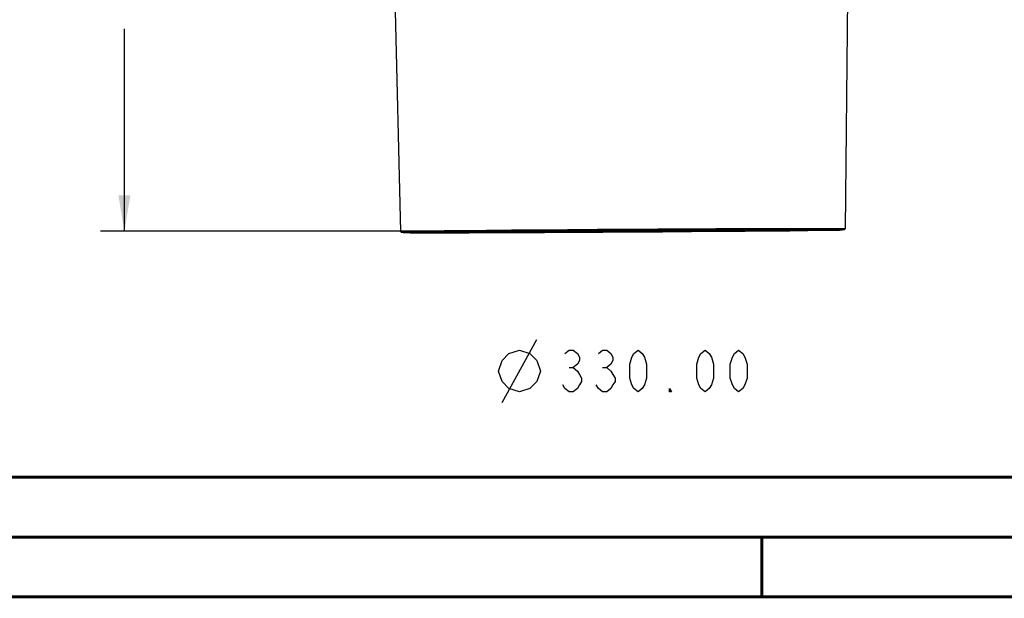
# Model space of a CAD drawing. Extents: x 0 to 420, y 0 to 297.
# Tile 2 of 93: x 63 to 145, y 0 to 48. Entities that reach past the tile are written whole.
import ezdxf

# ---------------------------------------------------------------- set-up
doc = ezdxf.new("R2010")
doc.units = 0
doc.header["$LTSCALE"] = 23.1
doc.layers.get('0').update_dxf_attribs({"linetype": 'CONTINUOUS'})
doc.layers.add('DIM_PILOTEES', color=7, linetype='CONTINUOUS')
doc.dimstyles.get("Standard").update_dxf_attribs({"dimtxt": 2.5, "dimasz": 2.5, "dimexe": 1.25, "dimexo": 0.625, "dimtad": 1, "dimcen": 2.5, "dimazin": 3, "dimtfac": 1, "dimtmove": 0, "dimatfit": 3})

# ---------------------------------------------------------------- blocks, each defined once
blk = doc.blocks.new('_FILLED')
at = {"color": 0, "linetype": 'BYBLOCK'}
blk.add_solid([(0, 0), (-1, 0.167), (-1, -0.167)], dxfattribs=at)
blk = doc.blocks.new('*D3')
at = {"layer": 'DIM_PILOTEES', "color": 2, "linetype": 'CONTINUOUS'}
for p, q in [((88.397, 81.925), (69.735, 81.925)), ((71.735, 81.925), (71.735, 61.495)), ((71.735, 30.565), (71.735, 47.495)), ((111.885, 30.565), (69.735, 30.565))]:
    blk.add_line(p, q, dxfattribs=at)
at = {"layer": 'DIM_PILOTEES', "color": 2, "linetype": 'CONTINUOUS', "xscale": 3, "yscale": 3, "zscale": 3}
for p, rotation in [((71.735, 81.925), 90), ((71.735, 30.565), 270)]:
    blk.add_blockref('_FILLED', p, dxfattribs=dict(at, rotation=rotation))
blk = doc.blocks.new('*D10')
at = {"color": 1, "linetype": 'CONTINUOUS'}
for p, q in [((167.531, 80.843), (168.206, 17.456)), ((58.637, 79.683), (59.312, 16.296)), ((168.184, 19.455), (173.184, 19.509)), ((59.291, 18.296), (54.291, 18.242))]:
    blk.add_line(p, q, dxfattribs=at)
at = {"color": 1, "linetype": 'CONTINUOUS', "xscale": 3, "yscale": 3, "zscale": 3}
for p, rotation in [((168.184, 19.455), 180.6101748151), ((59.291, 18.296), 0.6101748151)]:
    blk.add_blockref('_FILLED', p, dxfattribs=dict(at, rotation=rotation))

msp = doc.modelspace()

# ---------------------------------------------------------------- linework, layer by layer
at = {"color": 7, "linetype": 'CONTINUOUS'}
for p, q in [((94.317, 51.102), (94.803, 30.532)), ((132.197, 51.337), (131.965, 30.762)), ((94.888, 30.45), (94.803, 30.532)), ((94.803, 30.532), (94.803, 30.532)), ((131.946, 30.765), (131.658, 30.771)), ((131.881, 30.679), (131.965, 30.762)), ((131.965, 30.762), (131.946, 30.765)), ((131.965, 30.762), (131.965, 30.762)), ((409.86, 10.074), (25.007, 10.013))]:
    msp.add_line(p, q, dxfattribs=at)
at = {"color": 1, "linetype": 'CONTINUOUS'}
for p, q in [((103.296, 16.251), (106.212, 21.501)), ((108.896, 19.167), (109.246, 19.167)), ((111.696, 19.167), (112.046, 19.167))]:
    msp.add_line(p, q, dxfattribs=at)
at = {"color": 7, "linetype": 'CONTINUOUS'}
for points in [[(95.282, 30.549), (94.88, 30.538), (94.803, 30.532)], [(104.135, 30.561), (102.04, 30.544), (100.157, 30.526), (98.519, 30.51), (97.159, 30.494), (96.101, 30.48), (95.365, 30.467), (94.964, 30.456), (94.888, 30.45)], [(95.12, 30.456), (95.038, 30.453), (95.034, 30.451)], [(95.034, 30.451), (95.152, 30.445), (95.606, 30.439), (96.391, 30.436), (97.493, 30.436)], [(104.093, 30.644), (101.988, 30.626), (100.096, 30.609), (98.451, 30.592), (97.085, 30.576), (96.022, 30.562), (95.282, 30.549)], [(97.493, 30.436), (98.89, 30.437), (100.558, 30.441), (102.464, 30.448), (104.574, 30.456), (106.848, 30.467), (109.244, 30.479), (111.717, 30.493), (114.221, 30.508), (116.709, 30.525), (119.136, 30.542), (121.455, 30.559), (123.624, 30.577), (125.603, 30.594), (127.353, 30.611), (128.844, 30.627), (130.046, 30.642), (130.938, 30.655), (131.504, 30.667), (131.731, 30.677), (131.736, 30.678)], [(99.862, 30.523), (100.616, 30.524), (102.514, 30.531), (104.614, 30.539), (106.878, 30.55), (109.262, 30.562), (111.724, 30.576), (114.217, 30.591), (116.694, 30.607), (119.109, 30.624), (121.418, 30.642)], [(131.658, 30.771), (131.029, 30.776), (130.072, 30.778), (128.803, 30.777), (127.248, 30.774), (125.434, 30.769), (123.396, 30.762), (121.172, 30.752), (118.802, 30.74), (116.331, 30.727), (113.806, 30.712), (111.272, 30.696), (108.778, 30.679), (106.37, 30.662), (104.093, 30.644)], [(131.881, 30.679), (131.862, 30.682), (131.575, 30.688), (130.95, 30.693), (129.997, 30.695), (128.734, 30.694), (127.186, 30.691), (125.381, 30.686), (123.352, 30.679), (121.137, 30.669), (118.778, 30.657), (116.319, 30.644), (113.804, 30.629), (111.282, 30.613), (108.8, 30.596), (106.402, 30.579), (104.135, 30.561)], [(121.418, 30.642), (123.577, 30.659), (125.546, 30.677), (126.91, 30.69)]]:
    msp.add_lwpolyline(points, dxfattribs=at)
at = {"color": 1, "linetype": 'CONTINUOUS'}
for points in [[(103.004, 18.876), (103.296, 19.751), (103.879, 20.334), (104.754, 20.626), (105.629, 20.334), (106.212, 19.751), (106.504, 18.876), (106.212, 18.001), (105.629, 17.417), (104.754, 17.126), (103.879, 17.417), (103.296, 18.001), (103.004, 18.876)], [(108.546, 20.334), (108.896, 20.626), (109.246, 20.626), (109.596, 20.334), (109.771, 20.042), (109.771, 19.751), (109.596, 19.459), (109.246, 19.167), (109.596, 18.876), (109.771, 18.584), (109.946, 18.292), (109.946, 18.001), (109.771, 17.709), (109.596, 17.417), (109.246, 17.126), (108.896, 17.126), (108.546, 17.417), (108.371, 17.709)], [(111.346, 20.334), (111.696, 20.626), (112.046, 20.626), (112.396, 20.334), (112.571, 20.042), (112.571, 19.751), (112.396, 19.459), (112.046, 19.167), (112.396, 18.876), (112.571, 18.584), (112.746, 18.292), (112.746, 18.001), (112.571, 17.709), (112.396, 17.417), (112.046, 17.126), (111.696, 17.126), (111.346, 17.417), (111.171, 17.709)], [(114.671, 17.126), (114.321, 17.417), (114.146, 17.709), (113.971, 18.292), (113.971, 19.459), (114.146, 20.042), (114.321, 20.334), (114.671, 20.626), (115.021, 20.334), (115.196, 20.042), (115.371, 19.459), (115.371, 18.292), (115.196, 17.709), (115.021, 17.417), (114.671, 17.126)], [(120.271, 17.126), (119.921, 17.417), (119.746, 17.709), (119.571, 18.292), (119.571, 19.459), (119.746, 20.042), (119.921, 20.334), (120.271, 20.626), (120.621, 20.334), (120.796, 20.042), (120.971, 19.459), (120.971, 18.292), (120.796, 17.709), (120.621, 17.417), (120.271, 17.126)], [(123.071, 17.126), (122.721, 17.417), (122.546, 17.709), (122.371, 18.292), (122.371, 19.459), (122.546, 20.042), (122.721, 20.334), (123.071, 20.626), (123.421, 20.334), (123.596, 20.042), (123.771, 19.459), (123.771, 18.292), (123.596, 17.709), (123.421, 17.417), (123.071, 17.126)], [(117.471, 17.126), (117.296, 17.126), (117.296, 17.417), (117.471, 17.126)]]:
    msp.add_lwpolyline(points, dxfattribs=at)
at = {"color": 7, "linetype": 'CONTINUOUS', "const_width": 0.25}
for points in [[(409.831, 10.048), (25, 10)], [(20, 5), (415, 5)], [(125, 0), (125, 5)], [(420, 0), (0, 0)]]:
    msp.add_lwpolyline(points, dxfattribs=at)

# ---------------------------------------------------------------- dimensions: what is measured, and where the dimension line sits
at = {"color": 1, "linetype": 'CONTINUOUS'}
dim = msp.add_linear_dim(base=(59.291, 18.296), p1=(167.515, 82.342), p2=(58.621, 81.183), angle=180.61017, dimstyle='Standard', dxfattribs=at)
dim.commit()
dim.dimension.update_dxf_attribs({"geometry": '*D10', "text_midpoint": (103.004, 17.126), "dimtype": 128})
at = {"layer": 'DIM_PILOTEES', "color": 2, "linetype": 'CONTINUOUS'}
dim = msp.add_linear_dim(base=(71.735, 30.565), p1=(89.897, 81.925), p2=(113.385, 30.565), angle=270, dimstyle='Standard', dxfattribs=at)
dim.commit()
dim.dimension.update_dxf_attribs({"geometry": '*D3', "text_midpoint": (63.335, 54.495), "dimtype": 128})

doc.saveas('drawing.dxf')
